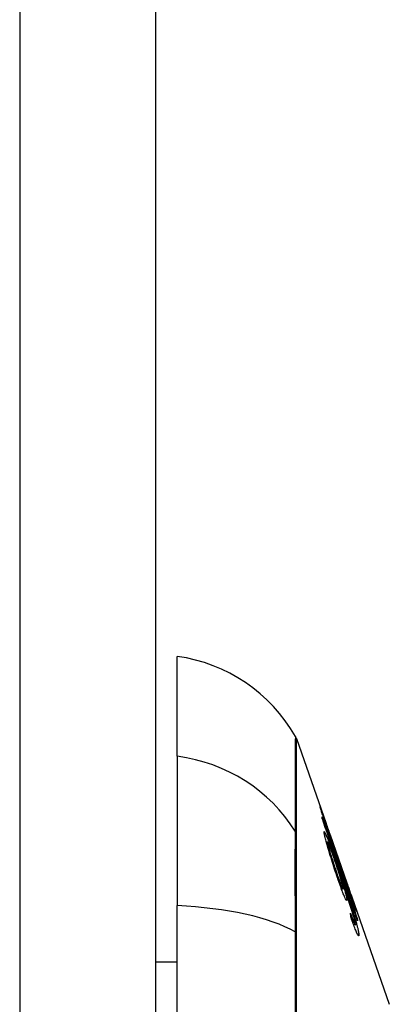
# Model space of a CAD drawing. Header units: inches. Extents: x 17 to 386, y 34 to 183.
# Tile 44 of 139: x 114.253 to 114.522, y 110.067 to 110.784. Entities that reach past the tile are written whole.
import ezdxf

# ---------------------------------------------------------------- set-up
doc = ezdxf.new("R2010")
doc.units = ezdxf.units.IN
doc.header["$MEASUREMENT"] = 0
doc.layers.add('Visible Edges(ANSI)', color=7, linetype='Continuous', lineweight=25)
doc.layers.add('Visible Tangent Edges(ANSI)', color=7, linetype='Continuous', lineweight=25)

msp = doc.modelspace()

# ---------------------------------------------------------------- linework, layer by layer
at = {"layer": 'Visible Edges(ANSI)'}
for p, q in [((114.35171, 124.57035), (114.35171, 94.85035)), ((114.36745, 110.24783), (114.36745, 110.32059)), ((114.45436, 110.2607), (114.476, 110.19886)), ((114.36745, 110.24783), (114.36745, 110.13904)), ((114.47428, 110.20353), (114.47406, 110.20353)), ((114.47872, 110.19109), (114.47871, 110.19109)), ((114.47713, 110.18529), (114.47621, 110.18529)), ((114.47887, 110.19067), (114.49116, 110.15555)), ((114.48444, 110.1746), (114.48727, 110.1665)), ((114.48485, 110.17325), (114.48458, 110.17325)), ((114.48724, 110.16656), (114.48701, 110.16656)), ((114.48717, 110.15826), (114.48681, 110.15826)), ((114.48894, 110.15968), (114.49201, 110.15088)), ((114.48835, 110.15132), (114.48715, 110.15132)), ((114.49131, 110.15513), (114.4913, 110.15513)), ((114.49201, 110.15088), (114.4916, 110.15088)), ((114.49318, 110.14576), (114.4928, 110.14576)), ((114.49473, 110.14536), (114.5221, 110.06716)), ((114.49573, 110.14218), (114.49546, 110.14218)), ((114.36745, 109.28167), (114.36745, 110.13904)), ((114.49632, 110.12679), (114.49543, 110.12679)), ((114.49893, 110.12881), (114.49866, 110.12881)), ((114.49733, 110.12501), (114.49608, 110.12501)), ((114.35171, 110.09815), (114.36745, 110.09815))]:
    msp.add_line(p, q, dxfattribs=at)
at = {"layer": 'Visible Edges(ANSI)', "flags": 128}
for points in [[(114.47162, 110.21111), (114.47163, 110.21114), (114.47169, 110.21101), (114.47181, 110.21072), (114.47198, 110.21024), (114.47223, 110.20958), (114.47252, 110.20877), (114.47283, 110.2079), (114.47314, 110.20701), (114.47344, 110.20617), (114.47372, 110.20538), (114.474, 110.20456), (114.47431, 110.20371), (114.47462, 110.20281), (114.47495, 110.20188), (114.47529, 110.20091), (114.47564, 110.19989), (114.47601, 110.19886), (114.47638, 110.1978), (114.47675, 110.19672), (114.47714, 110.19563), (114.47752, 110.19451), (114.47792, 110.19339), (114.47832, 110.19224), (114.47872, 110.19109)], [(114.47986, 110.18653), (114.47916, 110.18855), (114.47846, 110.19056), (114.47777, 110.19256), (114.4771, 110.19453), (114.47645, 110.19642), (114.47583, 110.19826), (114.47524, 110.2), (114.47471, 110.20157), (114.47426, 110.20294), (114.47387, 110.20411), (114.47354, 110.20508), (114.47327, 110.20592), (114.47301, 110.2067), (114.47277, 110.20742), (114.47256, 110.20808), (114.47236, 110.20868), (114.47219, 110.20921), (114.47205, 110.20968), (114.47192, 110.21007), (114.47182, 110.2104), (114.47174, 110.21067), (114.47168, 110.21087), (114.47164, 110.21102), (114.47162, 110.21111)], [(114.47306, 110.20363), (114.47389, 110.20124), (114.47473, 110.19884), (114.47556, 110.19644), (114.4764, 110.19403), (114.47724, 110.19163), (114.47807, 110.18922), (114.47891, 110.1868), (114.47975, 110.18439), (114.48059, 110.18197), (114.48143, 110.17956), (114.48227, 110.17714), (114.48311, 110.17472), (114.48395, 110.1723), (114.4848, 110.16988), (114.48564, 110.16746), (114.48648, 110.16505), (114.48732, 110.16263), (114.48816, 110.16021), (114.489, 110.1578), (114.48983, 110.15538), (114.49067, 110.15297), (114.49151, 110.15056), (114.49234, 110.14816), (114.49318, 110.14576)], [(114.47328, 110.20214), (114.47327, 110.2022), (114.47326, 110.20226), (114.47325, 110.20233), (114.47324, 110.20239), (114.47324, 110.20245), (114.47323, 110.20251), (114.47322, 110.20257), (114.47321, 110.20264), (114.4732, 110.2027), (114.47319, 110.20276), (114.47318, 110.20282), (114.47317, 110.20289), (114.47316, 110.20295), (114.47316, 110.20301), (114.47315, 110.20307), (114.47314, 110.20313), (114.47313, 110.2032), (114.47312, 110.20326), (114.47311, 110.20332), (114.4731, 110.20338), (114.47309, 110.20345), (114.47308, 110.20351), (114.47307, 110.20357), (114.47306, 110.20363)], [(114.49899, 110.12785), (114.49793, 110.13093), (114.49686, 110.13401), (114.4958, 110.1371), (114.49473, 110.14019), (114.49365, 110.14329), (114.49258, 110.1464), (114.49151, 110.1495), (114.49043, 110.15261), (114.48935, 110.15573), (114.48828, 110.15884), (114.4872, 110.16195), (114.48612, 110.16507), (114.48504, 110.16818), (114.48397, 110.17129), (114.48289, 110.1744), (114.48181, 110.1775), (114.48074, 110.1806), (114.47967, 110.1837), (114.4786, 110.18679), (114.47753, 110.18988), (114.47646, 110.19295), (114.4754, 110.19602), (114.47434, 110.19909), (114.47328, 110.20214)], [(114.47928, 110.18946), (114.4789, 110.19056), (114.47852, 110.19165), (114.47813, 110.19274), (114.47776, 110.19381), (114.47739, 110.19486), (114.47703, 110.19589), (114.47668, 110.19688), (114.47634, 110.19784), (114.47602, 110.19876), (114.47571, 110.19962), (114.47545, 110.20036), (114.47523, 110.20097), (114.47505, 110.20148), (114.4749, 110.20189), (114.47478, 110.20224), (114.47466, 110.20255), (114.47457, 110.20281), (114.47448, 110.20304), (114.47441, 110.20322), (114.47436, 110.20336), (114.47432, 110.20346), (114.47429, 110.20351), (114.47428, 110.20353), (114.47428, 110.20351)], [(114.47428, 110.20351), (114.4743, 110.20342), (114.47436, 110.20324), (114.47444, 110.20297), (114.47455, 110.20261), (114.47469, 110.20217), (114.47487, 110.20163), (114.47507, 110.20101), (114.4753, 110.20033), (114.47554, 110.19961), (114.47578, 110.19889), (114.47603, 110.19817), (114.47627, 110.19745), (114.47653, 110.1967), (114.47679, 110.19592), (114.47706, 110.19511), (114.47735, 110.19428), (114.47764, 110.19343), (114.47794, 110.19255), (114.47825, 110.19167), (114.47855, 110.19078), (114.47886, 110.18988), (114.47918, 110.18897), (114.4795, 110.18806), (114.47981, 110.18715)], [(114.47462, 110.19195), (114.4746, 110.19302), (114.47513, 110.19236), (114.47619, 110.19), (114.47718, 110.18754), (114.47758, 110.1865), (114.47794, 110.18554), (114.47832, 110.18455), (114.4787, 110.18351), (114.4791, 110.18243), (114.4795, 110.18134), (114.47991, 110.18022), (114.48032, 110.17908), (114.48074, 110.17792), (114.48116, 110.17673), (114.4816, 110.17552), (114.48203, 110.17429), (114.48247, 110.17305), (114.48292, 110.17179), (114.48337, 110.17052), (114.48381, 110.16925), (114.48426, 110.16798), (114.4847, 110.16671), (114.48515, 110.16545), (114.48558, 110.16419)], [(114.4838, 110.16086), (114.48327, 110.16244), (114.48274, 110.16403), (114.48221, 110.16564), (114.48168, 110.16726), (114.48116, 110.16889), (114.48064, 110.17052), (114.48013, 110.17214), (114.47962, 110.17376), (114.4791, 110.17545), (114.47853, 110.1773), (114.47794, 110.17928), (114.47733, 110.18133), (114.47679, 110.1832), (114.47636, 110.18475), (114.47602, 110.18598), (114.47577, 110.18694), (114.47555, 110.18779), (114.47535, 110.18858), (114.47517, 110.1893), (114.47502, 110.18996), (114.47488, 110.19056), (114.47478, 110.19109), (114.47469, 110.19155), (114.47462, 110.19195)], [(114.47872, 110.19109), (114.47875, 110.19102), (114.47877, 110.19096), (114.47879, 110.19089), (114.47882, 110.19082), (114.47884, 110.19075), (114.47887, 110.19068), (114.47889, 110.19062), (114.47891, 110.19055), (114.47894, 110.19048), (114.47896, 110.19041), (114.47898, 110.19035), (114.47901, 110.19028), (114.47903, 110.19021), (114.47905, 110.19014), (114.47908, 110.19007), (114.4791, 110.19001), (114.47912, 110.18994), (114.47915, 110.18987), (114.47917, 110.1898), (114.47919, 110.18974), (114.47921, 110.18967), (114.47924, 110.1896), (114.47926, 110.18953), (114.47928, 110.18946)], [(114.48245, 110.17166), (114.48207, 110.17276), (114.48169, 110.17384), (114.48131, 110.1749), (114.48094, 110.17593), (114.48058, 110.17694), (114.48022, 110.17794), (114.47986, 110.17891), (114.47951, 110.17985), (114.47918, 110.18073), (114.47886, 110.18155), (114.47856, 110.18231), (114.47829, 110.18299), (114.47804, 110.18359), (114.47781, 110.18411), (114.47762, 110.18452), (114.47747, 110.18483), (114.47734, 110.18505), (114.47725, 110.18519), (114.47717, 110.18527), (114.47712, 110.18529), (114.47709, 110.18525), (114.47708, 110.18514), (114.47708, 110.18498), (114.47711, 110.18476)], [(114.47711, 110.18476), (114.47715, 110.18453), (114.4772, 110.18425), (114.47726, 110.18394), (114.47734, 110.18358), (114.47744, 110.18318), (114.47755, 110.18274), (114.47767, 110.18226), (114.47781, 110.18175), (114.47796, 110.1812), (114.47812, 110.18063), (114.47829, 110.18002), (114.47846, 110.1794), (114.47865, 110.17875), (114.47885, 110.17809), (114.47905, 110.1774), (114.47931, 110.17653), (114.47965, 110.17541), (114.48007, 110.17405), (114.48058, 110.17245), (114.48112, 110.17075), (114.48168, 110.16905), (114.48223, 110.16735), (114.4828, 110.16567), (114.48335, 110.16402)], [(114.47981, 110.18715), (114.48011, 110.1863), (114.48041, 110.18546), (114.4807, 110.18462), (114.48099, 110.1838), (114.48128, 110.18298), (114.48156, 110.18218), (114.48184, 110.18139), (114.48211, 110.18062), (114.48238, 110.17988), (114.48263, 110.17918), (114.48288, 110.17849), (114.48311, 110.17784), (114.48334, 110.17722), (114.48356, 110.17661), (114.48378, 110.176), (114.484, 110.17541), (114.48421, 110.17486), (114.48439, 110.17437), (114.48454, 110.17398), (114.48466, 110.17367), (114.48476, 110.17344), (114.48482, 110.17331), (114.48485, 110.17325), (114.48485, 110.17327)], [(114.48631, 110.16873), (114.48624, 110.16889), (114.48617, 110.16907), (114.48608, 110.16928), (114.48598, 110.16952), (114.48588, 110.16979), (114.48576, 110.17009), (114.48563, 110.17043), (114.48549, 110.17079), (114.48534, 110.17119), (114.48518, 110.17161), (114.48501, 110.17207), (114.48483, 110.17256), (114.48464, 110.17307), (114.48443, 110.17364), (114.48417, 110.17437), (114.48385, 110.17525), (114.48346, 110.17632), (114.48302, 110.17756), (114.48251, 110.17897), (114.482, 110.18043), (114.48147, 110.18192), (114.48094, 110.18344), (114.4804, 110.18498), (114.47986, 110.18653)], [(114.4884, 110.15194), (114.48834, 110.1524), (114.48822, 110.15299), (114.48806, 110.15369), (114.48786, 110.15451), (114.48761, 110.15545), (114.48733, 110.15646), (114.48705, 110.15746), (114.48677, 110.1584), (114.48652, 110.15924), (114.48628, 110.16002), (114.48604, 110.16081), (114.48579, 110.16161), (114.48553, 110.16242), (114.48527, 110.16325), (114.485, 110.16409), (114.48472, 110.16494), (114.48444, 110.16579), (114.48416, 110.16664), (114.48388, 110.16749), (114.48359, 110.16833), (114.48331, 110.16917), (114.48302, 110.17001), (114.48274, 110.17084), (114.48245, 110.17166)], [(114.48485, 110.17327), (114.48485, 110.17329), (114.48485, 110.17331), (114.48484, 110.17333), (114.48483, 110.17336), (114.48482, 110.1734), (114.48481, 110.17343), (114.4848, 110.17347), (114.48479, 110.17352), (114.48477, 110.17357), (114.48476, 110.17362), (114.48474, 110.17368), (114.48472, 110.17374), (114.4847, 110.1738), (114.48468, 110.17386), (114.48466, 110.17393), (114.48464, 110.174), (114.48462, 110.17407), (114.48459, 110.17414), (114.48457, 110.17421), (114.48454, 110.17429), (114.48452, 110.17436), (114.48449, 110.17444), (114.48447, 110.17452), (114.48444, 110.1746)], [(114.48335, 110.16402), (114.48378, 110.16277), (114.48421, 110.16154), (114.48463, 110.16034), (114.48504, 110.15916), (114.48545, 110.15804), (114.48584, 110.15697), (114.48622, 110.15596), (114.48658, 110.15502), (114.48691, 110.15419), (114.48719, 110.15351), (114.48742, 110.15297), (114.48761, 110.15256), (114.48776, 110.15223), (114.4879, 110.15195), (114.48802, 110.15172), (114.48813, 110.15154), (114.48822, 110.15142), (114.4883, 110.15134), (114.48836, 110.15132), (114.4884, 110.15135), (114.48842, 110.15143), (114.48843, 110.15156), (114.48843, 110.15173), (114.4884, 110.15194)], [(114.48558, 110.16419), (114.48608, 110.16277), (114.48657, 110.16135), (114.48706, 110.15993), (114.48756, 110.1585), (114.48805, 110.15708), (114.48854, 110.15565), (114.48903, 110.15423), (114.48951, 110.15281), (114.49, 110.1514), (114.49047, 110.14999), (114.49095, 110.1486), (114.49142, 110.14721), (114.49188, 110.14583), (114.49233, 110.14447), (114.49278, 110.14312), (114.49322, 110.14179), (114.49365, 110.14047), (114.49408, 110.13918), (114.4945, 110.13788), (114.49491, 110.13659), (114.49532, 110.13532), (114.49572, 110.13405), (114.49611, 110.13281), (114.49649, 110.13158)], [(114.49159, 110.15306), (114.49135, 110.15375), (114.49111, 110.15444), (114.49087, 110.15513), (114.49063, 110.15581), (114.4904, 110.1565), (114.49016, 110.15718), (114.48993, 110.15785), (114.48971, 110.15851), (114.48948, 110.15917), (114.48926, 110.15982), (114.48904, 110.16048), (114.48881, 110.16115), (114.48857, 110.16185), (114.48834, 110.16256), (114.48809, 110.16328), (114.48785, 110.164), (114.48762, 110.16472), (114.48739, 110.16541), (114.48718, 110.16606), (114.48698, 110.16666), (114.48679, 110.16723), (114.48662, 110.16777), (114.48646, 110.16827), (114.48631, 110.16873)], [(114.48727, 110.1665), (114.48727, 110.16651), (114.48727, 110.16651), (114.48726, 110.16652), (114.48726, 110.16652), (114.48726, 110.16652), (114.48726, 110.16653), (114.48726, 110.16653), (114.48726, 110.16653), (114.48725, 110.16654), (114.48725, 110.16654), (114.48725, 110.16654), (114.48725, 110.16655), (114.48725, 110.16655), (114.48725, 110.16655), (114.48725, 110.16655), (114.48724, 110.16655), (114.48724, 110.16655), (114.48724, 110.16655), (114.48724, 110.16656), (114.48724, 110.16655), (114.48724, 110.16655), (114.48724, 110.16655), (114.48724, 110.16655), (114.48724, 110.16655)], [(114.48724, 110.16655), (114.48738, 110.16605), (114.48775, 110.16489), (114.48831, 110.16317), (114.48878, 110.16177), (114.48895, 110.16124), (114.48907, 110.16089), (114.4892, 110.16053), (114.48932, 110.16015), (114.48945, 110.15977), (114.48958, 110.15938), (114.48972, 110.15898), (114.48986, 110.15858), (114.49, 110.15816), (114.49015, 110.15773), (114.4903, 110.1573), (114.49044, 110.15687), (114.4906, 110.15643), (114.49075, 110.15599), (114.4909, 110.15555), (114.49105, 110.15511), (114.49121, 110.15467), (114.49136, 110.15422), (114.49152, 110.15378), (114.49167, 110.15333)], [(114.49114, 110.14362), (114.49117, 110.14302), (114.49108, 110.14275), (114.49088, 110.14283), (114.49056, 110.14327), (114.49016, 110.14401), (114.48975, 110.14488), (114.48938, 110.1457), (114.4891, 110.14635), (114.48883, 110.147), (114.48855, 110.14769), (114.48826, 110.14842), (114.48796, 110.14919), (114.48764, 110.15001), (114.48732, 110.15086), (114.48699, 110.15176), (114.48665, 110.15268), (114.48631, 110.15363), (114.48596, 110.15461), (114.48561, 110.1556), (114.48525, 110.15662), (114.48489, 110.15766), (114.48453, 110.15871), (114.48416, 110.15978), (114.4838, 110.16086)], [(114.48717, 110.15826), (114.4874, 110.15753), (114.48763, 110.1568), (114.48785, 110.15608), (114.48807, 110.15537), (114.48829, 110.15467), (114.4885, 110.15397), (114.4887, 110.15329), (114.4889, 110.15262), (114.4891, 110.15195), (114.48929, 110.15129), (114.48948, 110.15062), (114.48967, 110.14995), (114.48985, 110.14929), (114.49003, 110.14863), (114.49021, 110.14797), (114.49037, 110.14733), (114.49052, 110.14672), (114.49066, 110.14615), (114.49078, 110.14562), (114.49088, 110.14513), (114.49097, 110.14468), (114.49104, 110.14428), (114.4911, 110.14393), (114.49114, 110.14362)], [(114.49637, 110.13004), (114.49582, 110.13196), (114.4952, 110.13403), (114.49454, 110.1362), (114.49384, 110.13842), (114.49317, 110.1405), (114.49258, 110.14231), (114.4921, 110.14377), (114.49176, 110.14481), (114.49148, 110.14564), (114.4912, 110.14647), (114.49092, 110.14732), (114.49063, 110.14817), (114.49034, 110.14903), (114.49005, 110.14988), (114.48976, 110.15074), (114.48946, 110.1516), (114.48917, 110.15246), (114.48888, 110.15331), (114.48859, 110.15416), (114.4883, 110.155), (114.48801, 110.15583), (114.48773, 110.15665), (114.48745, 110.15746), (114.48717, 110.15826)], [(114.49318, 110.14576), (114.49302, 110.14628), (114.49285, 110.1468), (114.49269, 110.14732), (114.49254, 110.14783), (114.49238, 110.14833), (114.49223, 110.14883), (114.49208, 110.14932), (114.49193, 110.14981), (114.49178, 110.15029), (114.49164, 110.15076), (114.49149, 110.15122), (114.49136, 110.15168), (114.49122, 110.15213), (114.49109, 110.15257), (114.49093, 110.15307), (114.49075, 110.15366), (114.49055, 110.15432), (114.49033, 110.15504), (114.4901, 110.1558), (114.48986, 110.15659), (114.48962, 110.15739), (114.48939, 110.15818), (114.48915, 110.15895), (114.48894, 110.15968)], [(114.49573, 110.1422), (114.49571, 110.14231), (114.49564, 110.14253), (114.49554, 110.14287), (114.49538, 110.14333), (114.49519, 110.14392), (114.49497, 110.14457), (114.49474, 110.14522), (114.49454, 110.14582), (114.49435, 110.14636), (114.49416, 110.14692), (114.49396, 110.14751), (114.49375, 110.14811), (114.49353, 110.14874), (114.4933, 110.14938), (114.49308, 110.15004), (114.49284, 110.15071), (114.4926, 110.1514), (114.49236, 110.15209), (114.49211, 110.1528), (114.49187, 110.15351), (114.49162, 110.15422), (114.49137, 110.15493), (114.49112, 110.15565), (114.49087, 110.15636)], [(114.49087, 110.15636), (114.49089, 110.15631), (114.49091, 110.15626), (114.49093, 110.15621), (114.49095, 110.15615), (114.49096, 110.1561), (114.49098, 110.15605), (114.491, 110.156), (114.49102, 110.15595), (114.49104, 110.1559), (114.49106, 110.15585), (114.49108, 110.1558), (114.49109, 110.15575), (114.49111, 110.15569), (114.49113, 110.15564), (114.49115, 110.15559), (114.49117, 110.15554), (114.49118, 110.15549), (114.4912, 110.15544), (114.49122, 110.15539), (114.49124, 110.15534), (114.49125, 110.15528), (114.49127, 110.15523), (114.49129, 110.15518), (114.49131, 110.15513)], [(114.49131, 110.15513), (114.4919, 110.15343), (114.49249, 110.15175), (114.49307, 110.15008), (114.49365, 110.14846), (114.4942, 110.14687), (114.49474, 110.14533), (114.49524, 110.1439), (114.49568, 110.14264), (114.49606, 110.14156), (114.49638, 110.14062), (114.49666, 110.13982), (114.49691, 110.1391), (114.49714, 110.13843), (114.49736, 110.13781), (114.49755, 110.13724), (114.49772, 110.13673), (114.49787, 110.13628), (114.49801, 110.13589), (114.49811, 110.13555), (114.4982, 110.13527), (114.49827, 110.13504), (114.49832, 110.13487), (114.49836, 110.13474), (114.49837, 110.13467)], [(114.49837, 110.13467), (114.49836, 110.13464), (114.49832, 110.13471), (114.49823, 110.13489), (114.49811, 110.13517), (114.49795, 110.13556), (114.49775, 110.13605), (114.49752, 110.13665), (114.49726, 110.13733), (114.49696, 110.13811), (114.49663, 110.13899), (114.49627, 110.13996), (114.49588, 110.14101), (114.49549, 110.14207), (114.49511, 110.14314), (114.49473, 110.14418), (114.49437, 110.14519), (114.49403, 110.14614), (114.49369, 110.14709), (114.49335, 110.14805), (114.493, 110.14902), (114.49265, 110.15001), (114.4923, 110.15102), (114.49194, 110.15203), (114.49159, 110.15306)], [(114.49167, 110.15333), (114.49194, 110.15256), (114.49221, 110.1518), (114.49247, 110.15105), (114.49274, 110.1503), (114.493, 110.14957), (114.49325, 110.14886), (114.49349, 110.14817), (114.49373, 110.14751), (114.49396, 110.14687), (114.49418, 110.14626), (114.49439, 110.14567), (114.4946, 110.14512), (114.49479, 110.1446), (114.49496, 110.14413), (114.49512, 110.14371), (114.49525, 110.14334), (114.49538, 110.14303), (114.49548, 110.14276), (114.49556, 110.14254), (114.49563, 110.14238), (114.49568, 110.14227), (114.49571, 110.1422), (114.49573, 110.14218), (114.49573, 110.1422)], [(114.49201, 110.15088), (114.49233, 110.14986), (114.49264, 110.14883), (114.49295, 110.1478), (114.49327, 110.14678), (114.49358, 110.14577), (114.49389, 110.14477), (114.49419, 110.14378), (114.49449, 110.1428), (114.49479, 110.14185), (114.49508, 110.14091), (114.49537, 110.14), (114.49565, 110.13911), (114.49592, 110.13824), (114.49618, 110.13741), (114.49643, 110.1366), (114.49669, 110.13579), (114.49695, 110.13497), (114.49722, 110.13412), (114.49749, 110.13327), (114.49777, 110.1324), (114.49805, 110.13151), (114.49834, 110.13062), (114.49863, 110.12972), (114.49893, 110.12881)], [(114.4938, 110.13347), (114.49391, 110.13315), (114.49402, 110.13284), (114.49414, 110.13253), (114.49425, 110.13222), (114.49436, 110.1319), (114.49448, 110.13159), (114.49459, 110.13128), (114.4947, 110.13098), (114.49481, 110.13067), (114.49493, 110.13037), (114.49504, 110.13007), (114.49514, 110.12978), (114.49525, 110.1295), (114.49536, 110.12922), (114.49546, 110.12894), (114.49556, 110.12867), (114.49566, 110.12841), (114.49576, 110.12816), (114.49586, 110.12791), (114.49596, 110.12766), (114.49605, 110.12743), (114.49615, 110.1272), (114.49623, 110.12699), (114.49632, 110.12679)], [(114.49421, 110.13023), (114.4942, 110.13036), (114.49418, 110.1305), (114.49417, 110.13063), (114.49415, 110.13077), (114.49413, 110.1309), (114.49412, 110.13104), (114.4941, 110.13117), (114.49408, 110.13131), (114.49407, 110.13144), (114.49405, 110.13158), (114.49403, 110.13171), (114.49401, 110.13185), (114.494, 110.13198), (114.49398, 110.13212), (114.49396, 110.13225), (114.49394, 110.13239), (114.49393, 110.13252), (114.49391, 110.13266), (114.49389, 110.13279), (114.49387, 110.13293), (114.49386, 110.13306), (114.49384, 110.1332), (114.49382, 110.13333), (114.4938, 110.13347)], [(114.4999, 110.11814), (114.49992, 110.1178), (114.49992, 110.11751), (114.49989, 110.1173), (114.49984, 110.11715), (114.49977, 110.11709), (114.49967, 110.11711), (114.49954, 110.11721), (114.49938, 110.1174), (114.4992, 110.11768), (114.49899, 110.11804), (114.49876, 110.11849), (114.4985, 110.11903), (114.49822, 110.11964), (114.49792, 110.12032), (114.49761, 110.12108), (114.49727, 110.1219), (114.49692, 110.12279), (114.49656, 110.12373), (114.49619, 110.12472), (114.49581, 110.12576), (114.49542, 110.12683), (114.49502, 110.12793), (114.49462, 110.12907), (114.49421, 110.13023)], [(114.49632, 110.12679), (114.49641, 110.12658), (114.4965, 110.12638), (114.49659, 110.12619), (114.49667, 110.12601), (114.49675, 110.12585), (114.49683, 110.1257), (114.4969, 110.12556), (114.49697, 110.12544), (114.49703, 110.12534), (114.49709, 110.12524), (114.49714, 110.12517), (114.49719, 110.12511), (114.49724, 110.12506), (114.49728, 110.12503), (114.49731, 110.12501), (114.49734, 110.12501), (114.49736, 110.12503), (114.49738, 110.12506), (114.4974, 110.12511), (114.49741, 110.12517), (114.49741, 110.12524), (114.49741, 110.12533), (114.49741, 110.12543), (114.4974, 110.12555)], [(114.4974, 110.12555), (114.49739, 110.12565), (114.49738, 110.12576), (114.49736, 110.12587), (114.49734, 110.12599), (114.49732, 110.12612), (114.4973, 110.12626), (114.49727, 110.12641), (114.49724, 110.12656), (114.49721, 110.12673), (114.49717, 110.1269), (114.49713, 110.12708), (114.49709, 110.12726), (114.49704, 110.12746), (114.497, 110.12766), (114.49695, 110.12787), (114.49689, 110.12808), (114.49684, 110.1283), (114.49678, 110.12853), (114.49672, 110.12877), (114.49665, 110.12901), (114.49659, 110.12926), (114.49652, 110.12951), (114.49644, 110.12977), (114.49637, 110.13004)], [(114.49649, 110.13158), (114.49673, 110.13078), (114.49697, 110.12999), (114.4972, 110.12921), (114.49743, 110.12845), (114.49765, 110.12771), (114.49786, 110.12698), (114.49806, 110.12627), (114.49825, 110.12558), (114.49843, 110.12492), (114.49861, 110.12428), (114.49877, 110.12366), (114.49892, 110.12308), (114.49906, 110.12251), (114.49919, 110.12197), (114.49931, 110.12146), (114.49942, 110.12098), (114.49951, 110.12053), (114.4996, 110.12011), (114.49967, 110.11971), (114.49974, 110.11935), (114.49979, 110.11901), (114.49984, 110.11869), (114.49987, 110.1184), (114.4999, 110.11814)], [(114.49893, 110.12881), (114.49893, 110.12877), (114.49893, 110.12873), (114.49894, 110.12869), (114.49894, 110.12865), (114.49894, 110.12861), (114.49894, 110.12857), (114.49895, 110.12853), (114.49895, 110.12849), (114.49895, 110.12845), (114.49896, 110.12841), (114.49896, 110.12837), (114.49896, 110.12833), (114.49896, 110.12829), (114.49897, 110.12825), (114.49897, 110.12821), (114.49897, 110.12817), (114.49897, 110.12813), (114.49898, 110.12809), (114.49898, 110.12805), (114.49898, 110.12801), (114.49898, 110.12797), (114.49899, 110.12793), (114.49899, 110.12789), (114.49899, 110.12785)]]:
    msp.add_lwpolyline(points, dxfattribs=at)
at = {"layer": 'Visible Edges(ANSI)'}
for centre, radius, start, end in [((114.35114, 110.20361), 0.11811, 29.81689, 82.0587), ((114.44507, 110.25745), 0.00984, 19.29005, 29.81689)]:
    msp.add_arc(centre, radius, start, end, dxfattribs=at)
at = {"layer": 'Visible Tangent Edges(ANSI)'}
for p, q in [((114.25271, 124.57035), (114.25271, 94.85035)), ((114.47428, 110.20351), (114.47406, 110.20351)), ((114.4544, 110.19091), (114.4544, 110.19108)), ((114.47711, 110.18476), (114.47636, 110.18476)), ((114.47981, 110.18715), (114.47964, 110.18715)), ((114.48335, 110.16402), (114.48274, 110.16402)), ((114.48558, 110.16419), (114.48496, 110.16419)), ((114.48724, 110.16655), (114.48701, 110.16655)), ((114.49167, 110.15333), (114.49149, 110.15333)), ((114.49114, 110.14362), (114.49037, 110.14362)), ((114.49837, 110.13467), (114.49834, 110.13467)), ((114.49649, 110.13158), (114.49593, 110.13158)), ((114.4544, 110.11869), (114.4544, 110.11916)), ((114.4999, 110.11814), (114.49894, 110.11814))]:
    msp.add_line(p, q, dxfattribs=at)
at = {"layer": 'Visible Tangent Edges(ANSI)', "flags": 128}
for points in [[(114.45361, 110.26234), (114.45361, 110.26222), (114.45361, 110.26186), (114.45361, 110.26125), (114.4536, 110.2604), (114.4536, 110.25931), (114.45359, 110.25798), (114.45359, 110.2564), (114.45358, 110.25459), (114.45358, 110.25253), (114.45357, 110.25024), (114.45356, 110.2477), (114.45355, 110.24493), (114.45354, 110.24191), (114.45353, 110.23866), (114.45352, 110.23517), (114.45351, 110.23144), (114.4535, 110.22748), (114.45348, 110.22328), (114.45347, 110.21884), (114.45346, 110.21417), (114.45345, 110.20927), (114.45343, 110.20414), (114.45343, 110.19876), (114.45341, 110.19317)], [(114.4544, 110.19108), (114.4544, 110.19671), (114.4544, 110.20209), (114.45439, 110.20725), (114.45439, 110.21217), (114.45439, 110.21687), (114.45439, 110.22133), (114.45439, 110.22555), (114.45439, 110.22954), (114.45438, 110.2333), (114.45438, 110.23681), (114.45438, 110.24009), (114.45438, 110.24313), (114.45438, 110.24592), (114.45437, 110.24848), (114.45437, 110.2508), (114.45437, 110.25287), (114.45437, 110.2547), (114.45437, 110.25629), (114.45436, 110.25764), (114.45436, 110.25874), (114.45436, 110.2596), (114.45436, 110.26021), (114.45436, 110.26058), (114.45436, 110.2607)], [(114.45341, 110.19317), (114.4534, 110.19164), (114.45339, 110.18995), (114.45338, 110.1881), (114.45337, 110.1861), (114.45336, 110.18395), (114.45336, 110.18165), (114.45335, 110.17921), (114.45335, 110.17663), (114.45334, 110.17392), (114.45334, 110.17107), (114.45334, 110.1681), (114.45334, 110.165), (114.45334, 110.16178), (114.45334, 110.15845), (114.45334, 110.15501), (114.45335, 110.15146), (114.45335, 110.14781), (114.45336, 110.14407), (114.45336, 110.14024), (114.45337, 110.13632), (114.45338, 110.13233), (114.45339, 110.12827), (114.4534, 110.12413), (114.45341, 110.11994)], [(114.4544, 110.11916), (114.4544, 110.12326), (114.4544, 110.12729), (114.4544, 110.13125), (114.4544, 110.13515), (114.4544, 110.13897), (114.4544, 110.1427), (114.4544, 110.14635), (114.4544, 110.14991), (114.4544, 110.15338), (114.4544, 110.15674), (114.4544, 110.15999), (114.4544, 110.16314), (114.4544, 110.16616), (114.4544, 110.16908), (114.4544, 110.17187), (114.4544, 110.17453), (114.4544, 110.17706), (114.4544, 110.17947), (114.4544, 110.18173), (114.4544, 110.18386), (114.4544, 110.18584), (114.4544, 110.18768), (114.4544, 110.18937), (114.4544, 110.19091)], [(114.45341, 110.11994), (114.45344, 110.08703), (114.45346, 110.05376)], [(114.45439, 110.05282), (114.45439, 110.06942), (114.4544, 110.08593), (114.4544, 110.10227), (114.4544, 110.11869)]]:
    msp.add_lwpolyline(points, dxfattribs=at)
at = {"layer": 'Visible Tangent Edges(ANSI)'}
for centre, major_axis, ratio, start_param, end_param in [((114.35114, 110.1374), (0.11811, 0), 0.943995, 0.523835, 1.432195), ((114.44489, 110.18853), (0.00984, -0.00008), 0.945463, 0.267645, 0.531352), ((114.35114, 110.10044), (0.11811, 0), 0.32996, 0.523835, 1.432195), ((114.44489, 110.11831), (0.00984, 0.00003), 0.32572, 0.259229, 0.522936)]:
    msp.add_ellipse(centre, major_axis=major_axis, ratio=ratio, start_param=start_param, end_param=end_param, dxfattribs=at)

doc.saveas('drawing.dxf')
